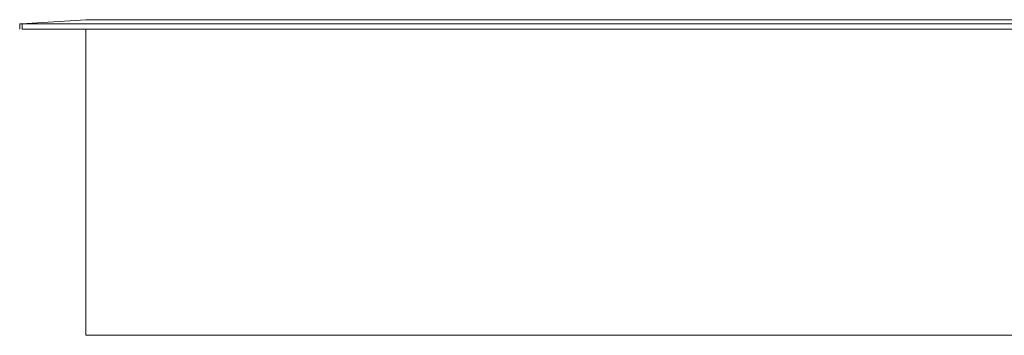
# Model space of a CAD drawing. Header units: millimetres. Extents: x 0 to 3102, y -513 to 108.
# Tile 19 of 32: x 1717 to 2013, y 0 to 95. Entities that reach past the tile are written whole.
import ezdxf

# ---------------------------------------------------------------- set-up
doc = ezdxf.new("R2010")
doc.units = ezdxf.units.MM
doc.layers.add('CI282602M_dwg', color=8, linetype='Continuous', lineweight=9)

# ---------------------------------------------------------------- blocks, each defined once
blk = doc.blocks.new('CI282602M_dwg-300031-Zachód')
at = {"color": 18, "lineweight": 9}
for p, q in [((20.02, 95.19), (0.63, 93.95)), ((20.02, 95.19), (493.6, 95.19)), ((0.08, 93.91), (0.63, 93.95)), ((0.63, 93.95), (0.08, 93.91)), ((0.08, 92.32), (0.08, 93.91)), ((0.08, 92.32), (0.08, 93.91)), ((0.63, 93.95), (0.77, 93.91)), ((0.77, 92.32), (0.84, 93.91)), ((0.84, 92.32), (0.77, 93.91)), ((0.84, 93.91), (512.39, 93.91)), ((0.84, 92.32), (512.39, 92.32)), ((20.02, 92.32), (20.02, 0.26)), ((20.02, 0.26), (493.6, 0.26))]:
    blk.add_line(p, q, dxfattribs=at)

msp = doc.modelspace()

# ---------------------------------------------------------------- block references
at = {"layer": 'CI282602M_dwg', "color": 18}
msp.add_blockref('CI282602M_dwg-300031-Zachód', (1716.84, 0), dxfattribs=at)

doc.saveas('drawing.dxf')
